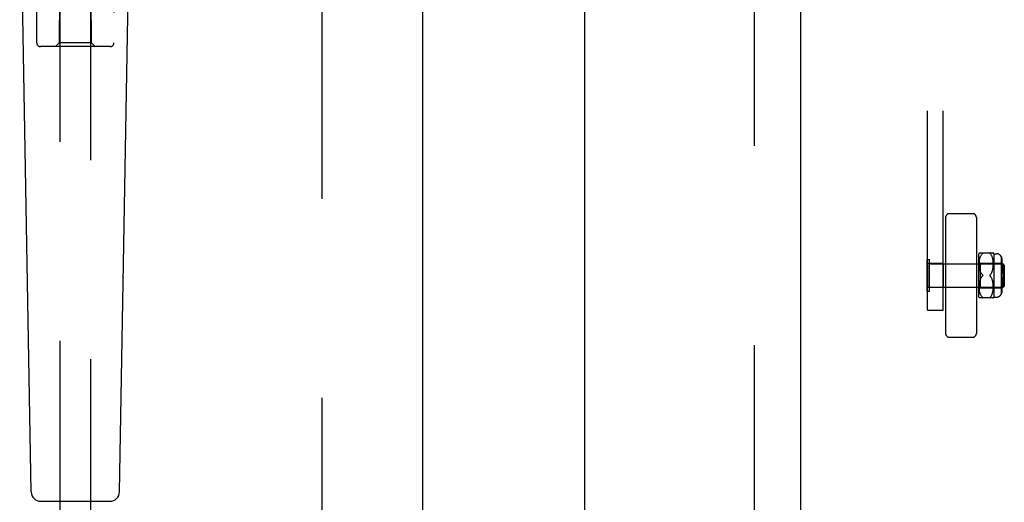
# Model space of a CAD drawing. Header units: inches. Extents: x 0 to 293, y 0 to 190.
# Tile 9 of 28: x 85.84 to 93.81, y 92.83 to 96.74. Entities that reach past the tile are written whole.
import ezdxf

# ---------------------------------------------------------------- set-up
doc = ezdxf.new("R2010")
doc.units = ezdxf.units.IN
doc.header["$LTSCALE"] = 16.12069
doc.header["$MEASUREMENT"] = 0
doc.linetypes.add('HIDDEN', pattern=[0.2, 0.1, -0.1])
doc.linetypes.add('PHANTOM', pattern=[0.8, 0.45, -0.05, 0.1, -0.05, 0.1, -0.05])
doc.layers.get('0').update_dxf_attribs({"linetype": 'CONTINUOUS'})
for name, color, linetype in [('02___PRT_ALL_AXES', 7, 'CONTINUOUS'), ('AVAILABLE_DOOR_SPACES', 7, 'CONTINUOUS'), ('DEFAULT_2', 8, 'HIDDEN')]:
    doc.layers.add(name, color=color, linetype=linetype)

msp = doc.modelspace()

# ---------------------------------------------------------------- linework, layer by layer
at = {"color": 3, "linetype": 'Continuous'}
for p, q in [((89.1017, 136.6815), (89.1017, 62.3895)), ((90.4142, 109.7855), (90.4142, 89.2855))]:
    msp.add_line(p, q, dxfattribs=at)
at = {"color": 7, "linetype": 'Continuous'}
for p, q in [((85.9313, 92.9199), (85.8384, 98.2404)), ((86.6471, 92.9199), (86.74, 98.2404)), ((86.01, 92.8426), (86.5684, 92.8426))]:
    msp.add_line(p, q, dxfattribs=at)
for centre, start, end in [((86.01, 92.9213), 181, 270), ((86.5684, 92.9213), 270, 359)]:
    msp.add_arc(centre, 0.0787, start, end, dxfattribs=at)
at = {"layer": '02___PRT_ALL_AXES', "color": 8, "linetype": 'HIDDEN'}
for p, q in [((93.3182, 94.7675), (93.1932, 94.7675)), ((93.1932, 94.7675), (93.1932, 94.5745)), ((93.3182, 94.7675), (93.3182, 94.5745)), ((93.3182, 94.5745), (93.1932, 94.5745))]:
    msp.add_line(p, q, dxfattribs=at)
at = {"layer": 'AVAILABLE_DOOR_SPACES', "color": 4, "linetype": 'PHANTOM'}
msp.add_line((92.1642, 135.6605), (92.1642, 63.4105), dxfattribs=at)
at = {"layer": 'DEFAULT_2', "color": 8, "linetype": 'HIDDEN'}
for p, q in [((88.2892, 63.0505), (88.2892, 136.0205)), ((91.7892, 136.0205), (91.7892, 63.0505)), ((93.1932, 94.3904), (93.1932, 100.6341)), ((93.3182, 94.3904), (93.3182, 100.6341)), ((85.9767, 96.553), (85.9767, 98.4105)), ((86.6017, 98.4105), (86.6017, 96.553)), ((86.1627, 97.363), (86.1592, 96.553)), ((86.1642, 97.3647), (86.1642, 63.363)), ((86.4142, 63.363), (86.4142, 97.3647)), ((86.4192, 96.553), (86.4157, 97.363)), ((86.5717, 96.523), (86.0067, 96.523)), ((86.1592, 96.553), (86.1292, 96.523)), ((86.4192, 96.553), (86.1592, 96.553)), ((86.4192, 96.553), (86.4492, 96.523)), ((93.3694, 95.171), (93.557, 95.171)), ((93.3382, 95.1398), (93.3382, 94.2022)), ((93.5882, 95.1398), (93.5882, 94.2022)), ((93.6082, 94.496), (93.6082, 94.846)), ((93.6113, 94.8529), (93.7251, 94.8529)), ((93.6234, 94.8289), (93.6257, 94.8335)), ((93.6257, 94.8334), (93.6283, 94.8376)), ((93.639, 94.8502), (93.6386, 94.8497)), ((93.6989, 94.8485), (93.6995, 94.8479)), ((93.7081, 94.8376), (93.7054, 94.8414)), ((93.7107, 94.8335), (93.7081, 94.8377)), ((93.713, 94.829), (93.7106, 94.8335)), ((93.7282, 94.846), (93.7532, 94.846)), ((93.7282, 94.846), (93.7282, 94.496)), ((93.1892, 94.799), (93.2072, 94.799)), ((93.1892, 94.543), (93.1892, 94.799)), ((93.2072, 94.543), (93.2072, 94.799)), ((93.2072, 94.765), (93.8042, 94.765)), ((93.3382, 94.766), (93.5882, 94.766)), ((93.6082, 94.781), (93.6182, 94.771)), ((93.6113, 94.7649), (93.6115, 94.7724)), ((93.6113, 94.7578), (93.6113, 94.7652)), ((93.6115, 94.7511), (93.6113, 94.7581)), ((93.6115, 94.7722), (93.6119, 94.7798)), ((93.6119, 94.7795), (93.6126, 94.787)), ((93.6126, 94.7868), (93.6135, 94.7941)), ((93.6134, 94.7939), (93.6146, 94.8009)), ((93.6146, 94.8007), (93.6159, 94.8072)), ((93.6159, 94.8071), (93.6175, 94.8133)), ((93.6174, 94.8131), (93.6193, 94.8189)), ((93.6182, 94.771), (93.7882, 94.771)), ((93.6182, 94.771), (93.6182, 94.571)), ((93.6192, 94.8187), (93.6212, 94.8241)), ((93.6212, 94.824), (93.6234, 94.829)), ((93.7152, 94.8241), (93.713, 94.829)), ((93.7172, 94.8188), (93.7152, 94.8242)), ((93.719, 94.8132), (93.7171, 94.8189)), ((93.7205, 94.8072), (93.7189, 94.8133)), ((93.7218, 94.8008), (93.7205, 94.8073)), ((93.7229, 94.794), (93.7218, 94.801)), ((93.7238, 94.787), (93.7229, 94.7942)), ((93.7245, 94.7798), (93.7238, 94.7872)), ((93.7249, 94.7725), (93.7245, 94.78)), ((93.7251, 94.7653), (93.7249, 94.7727)), ((93.7249, 94.7515), (93.7251, 94.7584)), ((93.7251, 94.7583), (93.7251, 94.7655)), ((93.7882, 94.8254), (93.7882, 94.5166)), ((93.7882, 94.7926), (93.7932, 94.7926)), ((93.7882, 94.7676), (93.7932, 94.7676)), ((93.7932, 94.8052), (93.7932, 94.7676)), ((93.7932, 94.7553), (93.7932, 94.686)), ((93.8142, 94.755), (93.8042, 94.765)), ((93.8042, 94.577), (93.8042, 94.765)), ((93.8142, 94.755), (93.8142, 94.587)), ((93.6119, 94.7446), (93.6115, 94.7512)), ((93.6124, 94.7385), (93.6119, 94.7447)), ((93.6131, 94.7327), (93.6124, 94.7386)), ((93.6139, 94.7273), (93.6131, 94.7328)), ((93.6147, 94.7223), (93.6138, 94.7274)), ((93.6157, 94.7175), (93.6147, 94.7223)), ((93.6168, 94.7131), (93.6157, 94.7176)), ((93.618, 94.7089), (93.6168, 94.7132)), ((93.6193, 94.7048), (93.618, 94.7089)), ((93.6242, 94.6932), (93.6263, 94.6895)), ((93.6388, 94.6736), (93.6384, 94.6742)), ((93.699, 94.6754), (93.6995, 94.676)), ((93.7102, 94.6896), (93.7123, 94.6934)), ((93.7122, 94.6933), (93.7141, 94.6973)), ((93.7141, 94.6972), (93.7158, 94.7012)), ((93.7157, 94.7011), (93.7172, 94.7052)), ((93.7172, 94.7051), (93.7185, 94.7093)), ((93.7185, 94.7092), (93.7197, 94.7136)), ((93.7197, 94.7135), (93.7208, 94.718)), ((93.7208, 94.718), (93.7218, 94.7228)), ((93.7218, 94.7227), (93.7226, 94.7279)), ((93.7226, 94.7278), (93.7234, 94.7333)), ((93.7234, 94.7332), (93.724, 94.7391)), ((93.724, 94.7389), (93.7245, 94.7452)), ((93.7245, 94.745), (93.7249, 94.7517)), ((93.7882, 94.7464), (93.7932, 94.7464)), ((93.7882, 94.686), (93.7932, 94.686)), ((93.6115, 94.5908), (93.6119, 94.5974)), ((93.6119, 94.5973), (93.6124, 94.6036)), ((93.6124, 94.6034), (93.6131, 94.6093)), ((93.6131, 94.6092), (93.6139, 94.6147)), ((93.6138, 94.6146), (93.6147, 94.6198)), ((93.6147, 94.6197), (93.6157, 94.6245)), ((93.6157, 94.6244), (93.6168, 94.6289)), ((93.6168, 94.6289), (93.618, 94.6331)), ((93.6369, 94.666), (93.6375, 94.6666)), ((93.6384, 94.6678), (93.6388, 94.6684)), ((93.6395, 94.671), (93.6395, 94.6717)), ((93.6395, 94.6704), (93.6395, 94.671)), ((93.6984, 94.6672), (93.698, 94.6678)), ((93.6995, 94.666), (93.699, 94.6666)), ((93.7026, 94.6629), (93.6995, 94.666)), ((93.7102, 94.6524), (93.7079, 94.6561)), ((93.7123, 94.6486), (93.7102, 94.6525)), ((93.7141, 94.6448), (93.7122, 94.6487)), ((93.7158, 94.6409), (93.7141, 94.6448)), ((93.7172, 94.6368), (93.7157, 94.6409)), ((93.7185, 94.6327), (93.7172, 94.6369)), ((93.7197, 94.6285), (93.7185, 94.6328)), ((93.7208, 94.624), (93.7197, 94.6285)), ((93.7218, 94.6192), (93.7208, 94.624)), ((93.7226, 94.6142), (93.7218, 94.6193)), ((93.7234, 94.6088), (93.7226, 94.6142)), ((93.724, 94.603), (93.7234, 94.6089)), ((93.7245, 94.5968), (93.724, 94.6031)), ((93.7249, 94.5904), (93.7245, 94.597)), ((93.7932, 94.656), (93.7882, 94.656)), ((93.7882, 94.5956), (93.7932, 94.5956)), ((93.7932, 94.656), (93.7932, 94.5867)), ((93.1892, 94.543), (93.2072, 94.543)), ((93.2072, 94.577), (93.8042, 94.577)), ((93.3382, 94.576), (93.5882, 94.576)), ((93.6082, 94.561), (93.6182, 94.571)), ((93.6113, 94.584), (93.6115, 94.591)), ((93.6113, 94.5769), (93.6113, 94.5842)), ((93.6115, 94.5696), (93.6113, 94.5771)), ((93.6119, 94.5623), (93.6115, 94.5698)), ((93.6126, 94.555), (93.6119, 94.5625)), ((93.6135, 94.5479), (93.6126, 94.5552)), ((93.6146, 94.5412), (93.6134, 94.5482)), ((93.6159, 94.5348), (93.6146, 94.5414)), ((93.6175, 94.5288), (93.6159, 94.535)), ((93.6193, 94.5232), (93.6174, 94.5289)), ((93.6182, 94.571), (93.7882, 94.571)), ((93.6212, 94.5179), (93.6192, 94.5233)), ((93.6234, 94.513), (93.6212, 94.518)), ((93.6257, 94.5085), (93.6234, 94.5131)), ((93.7106, 94.5085), (93.713, 94.5131)), ((93.713, 94.513), (93.7152, 94.5179)), ((93.7152, 94.5178), (93.7172, 94.5232)), ((93.7171, 94.5231), (93.719, 94.5288)), ((93.7189, 94.5287), (93.7205, 94.5349)), ((93.7205, 94.5347), (93.7218, 94.5413)), ((93.7218, 94.541), (93.7229, 94.548)), ((93.7229, 94.5478), (93.7238, 94.555)), ((93.7238, 94.5548), (93.7245, 94.5622)), ((93.7245, 94.562), (93.7249, 94.5695)), ((93.7251, 94.5836), (93.7249, 94.5905)), ((93.7249, 94.5693), (93.7251, 94.5767)), ((93.7251, 94.5765), (93.7251, 94.5838)), ((93.7882, 94.573), (93.7893, 94.5745)), ((93.7882, 94.5744), (93.7932, 94.5744)), ((93.7882, 94.5494), (93.7932, 94.5494)), ((93.7903, 94.5761), (93.7893, 94.5745)), ((93.7932, 94.5744), (93.7932, 94.5368)), ((93.8142, 94.587), (93.8042, 94.577)), ((93.7251, 94.4891), (93.6113, 94.4891)), ((93.6283, 94.5044), (93.6257, 94.5086)), ((93.631, 94.5006), (93.6283, 94.5044)), ((93.6381, 94.4929), (93.6386, 94.4923)), ((93.7081, 94.5043), (93.7107, 94.5085)), ((93.7282, 94.496), (93.7532, 94.496)), ((93.1932, 94.3904), (93.3182, 94.3904)), ((93.3694, 94.171), (93.557, 94.171))]:
    msp.add_line(p, q, dxfattribs=at)
for points in [[(93.6369, 94.8479), (93.6339, 94.8448), (93.631, 94.8414), (93.6283, 94.8376)], [(93.639, 94.8502), (93.6393, 94.8507), (93.6394, 94.8511), (93.6395, 94.8515), (93.6394, 94.8519), (93.6393, 94.8522), (93.639, 94.8524), (93.6386, 94.8526), (93.6381, 94.8528), (93.6375, 94.8528), (93.6369, 94.8529)], [(93.6369, 94.8479), (93.6375, 94.8485), (93.6381, 94.8491), (93.6386, 94.8497)], [(93.6381, 94.8528), (93.6386, 94.8526), (93.639, 94.8524), (93.6393, 94.8522), (93.6394, 94.8519), (93.6395, 94.8515), (93.6394, 94.8511), (93.6393, 94.8507), (93.639, 94.8502)], [(93.6995, 94.8529), (93.6989, 94.8528), (93.6983, 94.8528), (93.6978, 94.8526), (93.6974, 94.8524), (93.6971, 94.8522), (93.697, 94.8519), (93.6969, 94.8515), (93.697, 94.8511), (93.6972, 94.8507), (93.6975, 94.8502), (93.6978, 94.8496), (93.6983, 94.8491)], [(93.6989, 94.8485), (93.6983, 94.8491), (93.6978, 94.8497), (93.6974, 94.8502), (93.6971, 94.8507), (93.697, 94.8512), (93.6969, 94.8516), (93.697, 94.8519), (93.6972, 94.8522), (93.6975, 94.8524), (93.6978, 94.8526), (93.6983, 94.8528), (93.6989, 94.8528)], [(93.6995, 94.8479), (93.7025, 94.8449), (93.7054, 94.8415)], [(93.7932, 94.8052), (93.7932, 94.8071), (93.793, 94.8091), (93.7928, 94.8112), (93.7924, 94.8132), (93.7919, 94.8153), (93.7914, 94.8173), (93.7907, 94.8192), (93.7899, 94.8211), (93.7891, 94.8229), (93.7882, 94.8246)], [(93.7882, 94.8246), (93.7893, 94.8225), (93.7903, 94.8202), (93.7912, 94.8178), (93.7919, 94.8153), (93.7925, 94.8127), (93.7929, 94.8101), (93.7931, 94.8076), (93.7932, 94.8052)], [(93.7919, 94.7836), (93.7912, 94.7854), (93.7903, 94.7871), (93.7893, 94.7887), (93.7882, 94.7903)], [(93.7924, 94.761), (93.7919, 94.7624), (93.7914, 94.7638), (93.7907, 94.7652), (93.7899, 94.7665), (93.7891, 94.7678), (93.7882, 94.769)], [(93.7919, 94.7836), (93.7925, 94.7818), (93.7929, 94.78), (93.7931, 94.7782), (93.7932, 94.7765)], [(93.7924, 94.761), (93.7928, 94.7595), (93.793, 94.7581), (93.7932, 94.7567), (93.7932, 94.7553)], [(93.6193, 94.7048), (93.6208, 94.7009), (93.6224, 94.697)], [(93.6369, 94.676), (93.6339, 94.6791), (93.6311, 94.6823), (93.6286, 94.6858), (93.6263, 94.6894), (93.6242, 94.6932), (93.6224, 94.697), (93.6208, 94.7009)], [(93.6311, 94.6823), (93.6339, 94.6791), (93.6369, 94.676)], [(93.6369, 94.676), (93.6375, 94.6754), (93.638, 94.6748), (93.6384, 94.6742), (93.6388, 94.6736), (93.6391, 94.673), (93.6393, 94.6723), (93.6395, 94.6717)], [(93.638, 94.6748), (93.6375, 94.6754), (93.6369, 94.676)], [(93.699, 94.6754), (93.6984, 94.6748), (93.698, 94.6742), (93.6976, 94.6736), (93.6973, 94.6729), (93.6971, 94.6723), (93.697, 94.6717), (93.6969, 94.671)], [(93.7102, 94.6896), (93.7079, 94.6859), (93.7053, 94.6824), (93.7026, 94.6791), (93.6995, 94.676)], [(93.6224, 94.645), (93.6208, 94.6411), (93.6193, 94.6372), (93.618, 94.6331)], [(93.6208, 94.6411), (93.6224, 94.645), (93.6242, 94.6488), (93.6263, 94.6526), (93.6286, 94.6562), (93.6311, 94.6597), (93.6339, 94.6629), (93.6369, 94.666)], [(93.6311, 94.6597), (93.6286, 94.6562), (93.6263, 94.6526), (93.6242, 94.6488)], [(93.6395, 94.6704), (93.6393, 94.6697), (93.6391, 94.6691), (93.6388, 94.6684), (93.6384, 94.6678), (93.638, 94.6672), (93.6375, 94.6666)], [(93.6969, 94.671), (93.697, 94.6704), (93.6971, 94.6697), (93.6973, 94.6691), (93.6976, 94.6684), (93.698, 94.6678), (93.6984, 94.6672), (93.699, 94.6666), (93.6995, 94.666)], [(93.6995, 94.666), (93.7026, 94.6629), (93.7053, 94.6596), (93.7079, 94.6561)], [(93.7899, 94.5543), (93.7891, 94.553), (93.7882, 94.5518)], [(93.7932, 94.5368), (93.7931, 94.5344), (93.7929, 94.5319), (93.7925, 94.5293), (93.7919, 94.5268), (93.7912, 94.5242), (93.7903, 94.5218), (93.7893, 94.5195), (93.7882, 94.5174)], [(93.7882, 94.5174), (93.7891, 94.5191), (93.7899, 94.5209), (93.7907, 94.5228), (93.7914, 94.5248), (93.7919, 94.5268), (93.7924, 94.5288), (93.7928, 94.5308), (93.793, 94.5329), (93.7932, 94.5349), (93.7932, 94.5368)], [(93.7899, 94.5543), (93.7907, 94.5556), (93.7914, 94.557), (93.7919, 94.5584)], [(93.7903, 94.5761), (93.7912, 94.5778), (93.7919, 94.5796)], [(93.7932, 94.5867), (93.7931, 94.585), (93.7929, 94.5832), (93.7925, 94.5814), (93.7919, 94.5796)], [(93.7932, 94.5655), (93.7932, 94.5641), (93.793, 94.5627), (93.7928, 94.5613), (93.7924, 94.5598), (93.7919, 94.5584)], [(93.631, 94.5006), (93.6339, 94.4972), (93.6369, 94.4941)], [(93.6381, 94.4929), (93.6375, 94.4935), (93.6369, 94.4941)], [(93.6369, 94.4891), (93.6375, 94.4892), (93.6381, 94.4893), (93.6386, 94.4894), (93.639, 94.4896), (93.6393, 94.4898), (93.6394, 94.4901), (93.6395, 94.4905), (93.6394, 94.4909), (93.6393, 94.4913), (93.639, 94.4918)], [(93.6386, 94.4924), (93.639, 94.4918), (93.6393, 94.4913), (93.6394, 94.4909), (93.6395, 94.4905), (93.6394, 94.4901), (93.6393, 94.4898), (93.639, 94.4896), (93.6386, 94.4894), (93.6381, 94.4893)], [(93.6995, 94.4941), (93.6989, 94.4935), (93.6983, 94.4929), (93.6978, 94.4923), (93.6974, 94.4918), (93.6971, 94.4913), (93.697, 94.4909), (93.6969, 94.4905), (93.697, 94.4901), (93.6972, 94.4898), (93.6975, 94.4896), (93.6978, 94.4894), (93.6983, 94.4893), (93.6989, 94.4892), (93.6995, 94.4891)], [(93.6989, 94.4892), (93.6983, 94.4893), (93.6978, 94.4894), (93.6974, 94.4896), (93.6971, 94.4898), (93.697, 94.4902), (93.6969, 94.4905), (93.697, 94.4909), (93.6972, 94.4914), (93.6975, 94.4919), (93.6978, 94.4924), (93.6983, 94.4929)], [(93.7081, 94.5044), (93.7054, 94.5006), (93.7025, 94.4972), (93.6995, 94.4941)]]:
    msp.add_lwpolyline(points, dxfattribs=at)
for centre, radius, start, end in [((86.0067, 96.553), 0.03, 180, 270), ((86.5717, 96.553), 0.03, 270, 360), ((93.3694, 95.1398), 0.0312, 90, 180), ((93.557, 95.1398), 0.0312, 0, 90), ((93.6646, 94.8247), 0.0603, 151.92124, 159.25164), ((93.6719, 94.8247), 0.0603, 20.74836, 28.08214), ((93.7532, 94.806), 0.04, 28.95502, 90), ((93.7532, 94.536), 0.04, 270, 331.04498), ((93.6646, 94.5174), 0.0603, 200.74836, 208.07876), ((93.6719, 94.5174), 0.0603, 331.91786, 339.25164), ((93.3694, 94.2022), 0.0312, 180, 270), ((93.557, 94.2022), 0.0312, 270, 360)]:
    msp.add_arc(centre, radius, start, end, dxfattribs=at)

doc.saveas('drawing.dxf')
